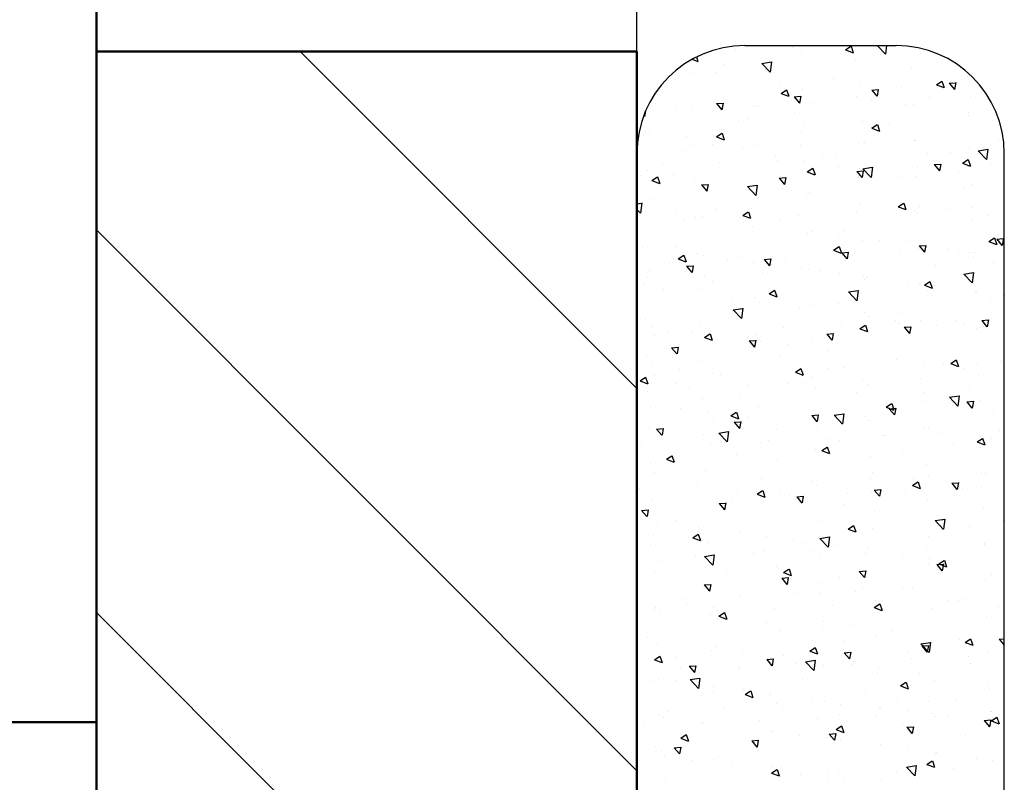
# Model space of a CAD drawing. Header units: millimetres. Extents: x -187295 to -99325, y -133089 to -73689.
# Tile 17 of 34: x -147611 to -147156, y -120812 to -120459. Entities that reach past the tile are written whole.
import ezdxf

# ---------------------------------------------------------------- set-up
doc = ezdxf.new("R2010")
doc.units = ezdxf.units.MM
doc.header["$LTSCALE"] = 50
doc.layers.add('AM_0', color=7, linetype='Continuous', lineweight=50)
doc.layers.add('KOSMETYKA', color=7, linetype='Continuous')

msp = doc.modelspace()

# ---------------------------------------------------------------- linework, layer by layer
at = {"color": 3}
for p, q in [((-147325.954, -122524.14), (-147325.954, -120424.14)), ((-147325.954, -120629.879), (-147481.693, -120474.14)), ((-147280.493, -120473.358), (-147280.493, -120473.358)), ((-147275.652, -120471.645), (-147275.652, -120471.645)), ((-147253.802, -120472.23), (-147253.802, -120472.23)), ((-147249.98, -120475.166), (-147249.98, -120475.166)), ((-147229.395, -120473.394), (-147226.908, -120471.716)), ((-147229.395, -120473.394), (-147225.895, -120474.738)), ((-147226.841, -120471.696), (-147225.827, -120474.718)), ((-147214.797, -120471.391), (-147210.93, -120475.421)), ((-147210.396, -120471.391), (-147210.862, -120475.393)), ((-147300.348, -120477.745), (-147297.751, -120478.742)), ((-147298.364, -120476.694), (-147297.684, -120478.722)), ((-147297.839, -120478.322), (-147297.839, -120478.322)), ((-147285.322, -120479.97), (-147285.322, -120479.97)), ((-147268.187, -120479.638), (-147263.74, -120478.948)), ((-147268.187, -120479.638), (-147264.292, -120483.697)), ((-147263.671, -120478.921), (-147264.224, -120483.669)), ((-147224.725, -120478.367), (-147224.725, -120478.367)), ((-147301.013, -120484.541), (-147301.013, -120484.541)), ((-147289.027, -120483.685), (-147289.027, -120483.685)), ((-147266.385, -120482.463), (-147266.385, -120482.463)), ((-147198.755, -120482.116), (-147198.755, -120482.116)), ((-147275.044, -120488.29), (-147275.044, -120488.29)), ((-147259.867, -120488.691), (-147259.867, -120488.691)), ((-147234.808, -120486.621), (-147234.808, -120486.621)), ((-147222.291, -120488.268), (-147222.291, -120488.268)), ((-147187.384, -120489.52), (-147184.897, -120487.843)), ((-147184.83, -120487.823), (-147183.816, -120490.844)), ((-147181.44, -120488.841), (-147178.451, -120488.58)), ((-147181.44, -120488.841), (-147179.029, -120491.714)), ((-147178.384, -120488.56), (-147178.962, -120491.694)), ((-147173.083, -120485.636), (-147173.083, -120485.636)), ((-147259.241, -120493.525), (-147256.754, -120491.847)), ((-147259.241, -120493.525), (-147255.74, -120494.869)), ((-147256.686, -120491.827), (-147255.672, -120494.849)), ((-147249.372, -120491.811), (-147249.372, -120491.811)), ((-147230.708, -120493.696), (-147230.708, -120493.696)), ((-147217.303, -120491.979), (-147214.314, -120491.717)), ((-147217.303, -120491.979), (-147214.892, -120494.851)), ((-147214.247, -120491.697), (-147214.825, -120494.831)), ((-147203.354, -120490.761), (-147203.354, -120490.761)), ((-147187.384, -120489.52), (-147183.883, -120490.864)), ((-147316.263, -120493.886), (-147316.263, -120493.886)), ((-147289.029, -120498.254), (-147286.04, -120497.992)), ((-147289.029, -120498.254), (-147286.618, -120501.127)), ((-147285.973, -120497.972), (-147286.551, -120501.107)), ((-147284.685, -120498.043), (-147284.685, -120498.043)), ((-147253.166, -120495.116), (-147250.177, -120494.855)), ((-147253.166, -120495.116), (-147250.755, -120497.989)), ((-147250.11, -120494.835), (-147250.688, -120497.969)), ((-147244.065, -120497.78), (-147244.065, -120497.78)), ((-147224.117, -120495.012), (-147224.117, -120495.012)), ((-147217.374, -120496.652), (-147217.374, -120496.652)), ((-147190.683, -120495.525), (-147190.683, -120495.525)), ((-147171.777, -120494.919), (-147171.777, -120494.919)), ((-147163.992, -120494.397), (-147163.992, -120494.397)), ((-147321.969, -120501.829), (-147322.414, -120504.244)), ((-147308.122, -120501.183), (-147308.122, -120501.183)), ((-147300.405, -120501.186), (-147300.405, -120501.186)), ((-147297.447, -120500.036), (-147297.447, -120500.036)), ((-147272.168, -120499.691), (-147272.168, -120499.691)), ((-147270.756, -120498.908), (-147270.756, -120498.908)), ((-147253.232, -120502.184), (-147253.232, -120502.184)), ((-147201.549, -120498.701), (-147201.549, -120498.701)), ((-147198.147, -120498.76), (-147198.147, -120498.76)), ((-147172.475, -120502.281), (-147172.475, -120502.281)), ((-147322.793, -120503.893), (-147322.481, -120504.264)), ((-147278.963, -120506.188), (-147278.963, -120506.188)), ((-147274.436, -120504.935), (-147274.436, -120504.935)), ((-147221.654, -120506.341), (-147221.654, -120506.341)), ((-147172.389, -120503.706), (-147172.389, -120503.706)), ((-147322.046, -120511.113), (-147322.046, -120511.113)), ((-147249.804, -120511.194), (-147249.804, -120511.194)), ((-147248.764, -120508.455), (-147248.764, -120508.455)), ((-147223.509, -120511.656), (-147223.509, -120511.656)), ((-147217.23, -120509.651), (-147214.743, -120507.974)), ((-147217.23, -120509.651), (-147213.729, -120510.995)), ((-147214.675, -120507.954), (-147213.661, -120510.975)), ((-147209.137, -120507.989), (-147209.137, -120507.989)), ((-147190.201, -120510.482), (-147190.201, -120510.482)), ((-147325.053, -120514.63), (-147325.053, -120514.63)), ((-147320.103, -120512.162), (-147320.103, -120512.162)), ((-147303.109, -120513.606), (-147303.109, -120513.606)), ((-147289.086, -120513.656), (-147286.599, -120511.978)), ((-147289.086, -120513.656), (-147285.585, -120514.999)), ((-147286.532, -120511.958), (-147285.518, -120514.98)), ((-147220.644, -120516.199), (-147220.644, -120516.199)), ((-147197.539, -120515.405), (-147197.539, -120515.405)), ((-147196.884, -120515.352), (-147196.884, -120515.352)), ((-147170.193, -120514.224), (-147170.193, -120514.224)), ((-147158.623, -120514.639), (-147158.623, -120514.639)), ((-147303.648, -120519.863), (-147303.648, -120519.863)), ((-147299.797, -120517.831), (-147299.797, -120517.831)), ((-147290.944, -120517.167), (-147290.944, -120517.167)), ((-147276.957, -120518.735), (-147276.957, -120518.735)), ((-147271.532, -120517.763), (-147271.532, -120517.763)), ((-147259.015, -120519.411), (-147259.015, -120519.411)), ((-147250.266, -120517.607), (-147250.266, -120517.607)), ((-147223.575, -120516.479), (-147223.575, -120516.479)), ((-147180.735, -120520.94), (-147180.735, -120520.94)), ((-147171.867, -120518.926), (-147171.867, -120518.926)), ((-147168.091, -120520.068), (-147163.645, -120519.378)), ((-147168.091, -120520.068), (-147164.197, -120524.127)), ((-147163.576, -120519.351), (-147164.129, -120524.099)), ((-147287.5, -120525.451), (-147287.5, -120525.451)), ((-147273.828, -120521.58), (-147273.828, -120521.58)), ((-147261.784, -120522.172), (-147261.784, -120522.172)), ((-147260.809, -120524.323), (-147260.809, -120524.323)), ((-147248.156, -120525.1), (-147248.156, -120525.1)), ((-147240.078, -120521.904), (-147240.078, -120521.904)), ((-147234.117, -120523.196), (-147234.117, -120523.196)), ((-147207.426, -120522.068), (-147207.426, -120522.068)), ((-147191.485, -120521.204), (-147191.485, -120521.204)), ((-147175.219, -120525.778), (-147172.731, -120524.1)), ((-147172.664, -120524.08), (-147171.65, -120527.102)), ((-147321.409, -120529.186), (-147321.409, -120529.186)), ((-147314.191, -120526.579), (-147314.191, -120526.579)), ((-147247.075, -120529.782), (-147244.588, -120528.105)), ((-147247.075, -120529.782), (-147243.574, -120531.126)), ((-147244.52, -120528.085), (-147243.507, -120531.106)), ((-147232.625, -120527.177), (-147232.625, -120527.177)), ((-147224.24, -120529.588), (-147221.252, -120529.327)), ((-147224.24, -120529.588), (-147221.83, -120532.461)), ((-147222.901, -120528.301), (-147222.901, -120528.301)), ((-147221.185, -120529.307), (-147221.763, -120532.441)), ((-147221.454, -120528.344), (-147217.007, -120527.654)), ((-147221.454, -120528.344), (-147217.559, -120532.403)), ((-147216.938, -120527.627), (-147217.491, -120532.375)), ((-147208.501, -120526.062), (-147208.501, -120526.062)), ((-147195.984, -120527.71), (-147195.984, -120527.71)), ((-147188.377, -120526.451), (-147185.389, -120526.189)), ((-147188.377, -120526.451), (-147185.967, -120529.323)), ((-147185.322, -120526.169), (-147185.9, -120529.303)), ((-147175.219, -120525.778), (-147171.718, -120527.122)), ((-147162.326, -120526.209), (-147162.326, -120526.209)), ((-147324.445, -120531.275), (-147324.445, -120531.275)), ((-147318.932, -120533.787), (-147316.444, -120532.109)), ((-147318.932, -120533.787), (-147315.431, -120535.13)), ((-147316.377, -120532.089), (-147315.363, -120535.111)), ((-147308.893, -120530.834), (-147308.893, -120530.834)), ((-147299.189, -120534.475), (-147299.189, -120534.475)), ((-147289.956, -120533.327), (-147289.956, -120533.327)), ((-147260.103, -120532.726), (-147257.115, -120532.464)), ((-147260.103, -120532.726), (-147257.693, -120535.599)), ((-147257.048, -120532.444), (-147257.626, -120535.579)), ((-147203.466, -120532.183), (-147203.466, -120532.183)), ((-147196.931, -120532.05), (-147196.931, -120532.05)), ((-147177.047, -120530.203), (-147177.047, -120530.203)), ((-147295.966, -120535.864), (-147292.978, -120535.602)), ((-147295.966, -120535.864), (-147293.556, -120538.736)), ((-147292.911, -120535.582), (-147293.489, -120538.716)), ((-147274.816, -120536.62), (-147270.369, -120535.93)), ((-147274.816, -120536.62), (-147270.921, -120540.679)), ((-147273.22, -120538.224), (-147273.22, -120538.224)), ((-147270.3, -120535.903), (-147270.853, -120540.651)), ((-147258.378, -120537.484), (-147258.378, -120537.484)), ((-147245.861, -120539.132), (-147245.861, -120539.132)), ((-147174.306, -120537.188), (-147174.306, -120537.188)), ((-147171.259, -120535.57), (-147171.259, -120535.57)), ((-147318.039, -120541.995), (-147318.039, -120541.995)), ((-147247.548, -120541.745), (-147247.548, -120541.745)), ((-147226.925, -120541.625), (-147226.925, -120541.625)), ((-147325.954, -120544.551), (-147323.731, -120544.206)), ((-147325.954, -120547.213), (-147324.283, -120548.954)), ((-147323.662, -120544.179), (-147324.215, -120548.927)), ((-147323.837, -120547.919), (-147323.837, -120547.919)), ((-147288.879, -120547), (-147288.879, -120547)), ((-147276.92, -120549.913), (-147274.433, -120548.235)), ((-147274.366, -120548.216), (-147273.352, -120551.237)), ((-147222.293, -120544.946), (-147222.293, -120544.946)), ((-147205.064, -120545.909), (-147202.577, -120544.231)), ((-147205.064, -120545.909), (-147201.563, -120547.253)), ((-147202.509, -120544.211), (-147201.495, -120547.233)), ((-147197.69, -120547.618), (-147197.69, -120547.618)), ((-147195.347, -120545.782), (-147195.347, -120545.782)), ((-147182.83, -120547.43), (-147182.83, -120547.43)), ((-147170.998, -120546.49), (-147170.998, -120546.49)), ((-147308.256, -120548.906), (-147308.256, -120548.906)), ((-147304.454, -120552.129), (-147304.454, -120552.129)), ((-147298.581, -120551.12), (-147298.581, -120551.12)), ((-147295.739, -120550.554), (-147295.739, -120550.554)), ((-147277.763, -120551.001), (-147277.763, -120551.001)), ((-147276.92, -120549.913), (-147273.419, -120551.257)), ((-147259.72, -120552.005), (-147259.72, -120552.005)), ((-147251.072, -120549.873), (-147251.072, -120549.873)), ((-147224.381, -120548.745), (-147224.381, -120548.745)), ((-147196.323, -120548.695), (-147196.323, -120548.695)), ((-147170.652, -120552.215), (-147170.652, -120552.215)), ((-147163.894, -120549.923), (-147163.894, -120549.923)), ((-147325.954, -120806.656), (-147575.954, -120556.656)), ((-147276.802, -120553.047), (-147276.802, -120553.047)), ((-147272.612, -120554.869), (-147272.612, -120554.869)), ((-147245.225, -120557.205), (-147245.225, -120557.205)), ((-147230.561, -120557.01), (-147230.561, -120557.01)), ((-147246.94, -120558.389), (-147246.94, -120558.389)), ((-147232.708, -120558.853), (-147232.708, -120558.853)), ((-147221.685, -120561.59), (-147221.685, -120561.59)), ((-147213.771, -120561.346), (-147213.771, -120561.346)), ((-147201.401, -120562.016), (-147201.401, -120562.016)), ((-147163.053, -120562.035), (-147160.566, -120560.358)), ((-147160.498, -120560.338), (-147159.484, -120563.359)), ((-147159.452, -120560.923), (-147156.463, -120560.661)), ((-147159.452, -120560.923), (-147157.042, -120563.795)), ((-147156.396, -120560.641), (-147156.974, -120563.775)), ((-147323.229, -120564.564), (-147323.229, -120564.564)), ((-147307.975, -120564.498), (-147307.975, -120564.498)), ((-147234.909, -120566.04), (-147232.422, -120564.362)), ((-147234.909, -120566.04), (-147231.408, -120567.384)), ((-147232.355, -120564.342), (-147231.341, -120567.364)), ((-147195.715, -120565.339), (-147195.715, -120565.339)), ((-147195.315, -120564.06), (-147192.326, -120563.799)), ((-147195.315, -120564.06), (-147192.905, -120566.933)), ((-147192.259, -120563.779), (-147192.837, -120566.913)), ((-147182.194, -120565.503), (-147182.194, -120565.503)), ((-147177.2, -120566.317), (-147177.2, -120566.317)), ((-147163.053, -120562.035), (-147159.552, -120563.379)), ((-147306.766, -120570.044), (-147304.279, -120568.366)), ((-147306.766, -120570.044), (-147303.265, -120571.388)), ((-147304.211, -120568.347), (-147303.197, -120571.368)), ((-147297.973, -120567.765), (-147297.973, -120567.765)), ((-147295.103, -120568.627), (-147295.103, -120568.627)), ((-147283.964, -120570.828), (-147283.964, -120570.828)), ((-147282.586, -120570.275), (-147282.586, -120570.275)), ((-147278.815, -120569.503), (-147278.815, -120569.503)), ((-147267.041, -120570.336), (-147264.052, -120570.074)), ((-147267.041, -120570.336), (-147264.631, -120573.208)), ((-147263.985, -120570.054), (-147264.563, -120573.188)), ((-147257.273, -120569.7), (-147257.273, -120569.7)), ((-147231.178, -120567.198), (-147228.189, -120566.936)), ((-147231.178, -120567.198), (-147228.768, -120570.071)), ((-147230.582, -120568.572), (-147230.582, -120568.572)), ((-147228.122, -120566.916), (-147228.7, -120570.051)), ((-147203.891, -120567.445), (-147203.891, -120567.445)), ((-147172.242, -120567.021), (-147172.242, -120567.021)), ((-147170.044, -120568.86), (-147170.044, -120568.86)), ((-147169.677, -120567.151), (-147169.677, -120567.151)), ((-147319.955, -120575.476), (-147319.955, -120575.476)), ((-147310.655, -120571.956), (-147310.655, -120571.956)), ((-147302.904, -120573.473), (-147299.915, -120573.212)), ((-147302.904, -120573.473), (-147300.494, -120576.346)), ((-147299.848, -120573.192), (-147300.426, -120576.326)), ((-147272.004, -120571.514), (-147272.004, -120571.514)), ((-147263.649, -120572.768), (-147263.649, -120572.768)), ((-147249.656, -120574.508), (-147249.656, -120574.508)), ((-147246.332, -120575.034), (-147246.332, -120575.034)), ((-147241.124, -120575.289), (-147241.124, -120575.289)), ((-147214.433, -120574.161), (-147214.433, -120574.161)), ((-147187.742, -120573.033), (-147187.742, -120573.033)), ((-147161.051, -120571.905), (-147161.051, -120571.905)), ((-147321.198, -120578.672), (-147321.198, -120578.672)), ((-147294.506, -120577.544), (-147294.506, -120577.544)), ((-147267.815, -120576.416), (-147267.815, -120576.416)), ((-147232.071, -120576.925), (-147232.071, -120576.925)), ((-147221.077, -120578.235), (-147221.077, -120578.235)), ((-147220.497, -120579.514), (-147220.497, -120579.514)), ((-147219.554, -120578.573), (-147219.554, -120578.573)), ((-147174.72, -120577.05), (-147170.274, -120576.36)), ((-147174.72, -120577.05), (-147170.826, -120581.108)), ((-147170.205, -120576.332), (-147170.757, -120581.081)), ((-147322.621, -120581.209), (-147322.621, -120581.209)), ((-147313.527, -120584.19), (-147313.527, -120584.19)), ((-147297.365, -120584.41), (-147297.365, -120584.41)), ((-147290.796, -120580.481), (-147290.796, -120580.481)), ((-147264.755, -120586.171), (-147262.268, -120584.493)), ((-147262.2, -120584.473), (-147261.186, -120587.495)), ((-147228.082, -120585.326), (-147223.636, -120584.636)), ((-147223.567, -120584.608), (-147224.12, -120589.357)), ((-147200.618, -120581.066), (-147200.618, -120581.066)), ((-147195.107, -120581.984), (-147195.107, -120581.984)), ((-147192.898, -120582.166), (-147190.411, -120580.489)), ((-147192.898, -120582.166), (-147189.397, -120583.51)), ((-147191.337, -120584.519), (-147191.337, -120584.519)), ((-147190.343, -120580.469), (-147189.33, -120583.49)), ((-147281.949, -120588.348), (-147281.949, -120588.348)), ((-147271.396, -120588.158), (-147271.396, -120588.158)), ((-147264.755, -120586.171), (-147261.254, -120587.514)), ((-147261.637, -120585.487), (-147261.637, -120585.487)), ((-147228.082, -120585.326), (-147224.188, -120589.384)), ((-147169.436, -120585.504), (-147169.436, -120585.504)), ((-147169.04, -120585.223), (-147169.04, -120585.223)), ((-147156.523, -120586.871), (-147156.523, -120586.871)), ((-147281.445, -120593.602), (-147276.998, -120592.912)), ((-147281.445, -120593.602), (-147277.55, -120597.66)), ((-147276.929, -120592.884), (-147277.482, -120597.633)), ((-147269.432, -120589.996), (-147269.432, -120589.996)), ((-147250.495, -120592.489), (-147250.495, -120592.489)), ((-147245.724, -120591.679), (-147245.724, -120591.679)), ((-147232.478, -120590.492), (-147232.478, -120590.492)), ((-147162.178, -120589.524), (-147162.178, -120589.524)), ((-147322.013, -120597.853), (-147322.013, -120597.853)), ((-147220.469, -120594.88), (-147220.469, -120594.88)), ((-147218.918, -120596.646), (-147218.918, -120596.646)), ((-147206.401, -120598.294), (-147206.401, -120598.294)), ((-147203.318, -120595.497), (-147203.318, -120595.497)), ((-147166.39, -120598.532), (-147163.401, -120598.271)), ((-147163.334, -120598.251), (-147163.912, -120601.385)), ((-147319.31, -120601.418), (-147319.31, -120601.418)), ((-147296.757, -120601.054), (-147296.757, -120601.054)), ((-147258.079, -120601.966), (-147258.079, -120601.966)), ((-147231.388, -120600.838), (-147231.388, -120600.838)), ((-147222.744, -120602.297), (-147220.256, -120600.62)), ((-147222.744, -120602.297), (-147219.243, -120603.641)), ((-147220.189, -120600.6), (-147219.175, -120603.621)), ((-147204.696, -120599.711), (-147204.696, -120599.711)), ((-147202.253, -120601.67), (-147199.264, -120601.408)), ((-147202.253, -120601.67), (-147199.842, -120604.543)), ((-147199.197, -120601.388), (-147199.775, -120604.523)), ((-147194.499, -120598.629), (-147194.499, -120598.629)), ((-147187.464, -120600.787), (-147187.464, -120600.787)), ((-147178.005, -120598.583), (-147178.005, -120598.583)), ((-147174.159, -120600.502), (-147174.159, -120600.502)), ((-147168.828, -120602.149), (-147168.828, -120602.149)), ((-147166.39, -120598.532), (-147163.979, -120601.405)), ((-147317.891, -120605.309), (-147317.891, -120605.309)), ((-147311.461, -120604.222), (-147311.461, -120604.222)), ((-147300.373, -120603.911), (-147300.373, -120603.911)), ((-147294.6, -120606.302), (-147292.113, -120604.624)), ((-147294.6, -120606.302), (-147291.099, -120607.645)), ((-147292.045, -120604.604), (-147291.031, -120607.626)), ((-147284.77, -120603.094), (-147284.77, -120603.094)), ((-147270.788, -120604.803), (-147270.788, -120604.803)), ((-147238.116, -120604.808), (-147235.127, -120604.546)), ((-147238.116, -120604.808), (-147235.705, -120607.68)), ((-147235.06, -120604.526), (-147235.638, -120607.66)), ((-147309.842, -120611.083), (-147306.853, -120610.821)), ((-147309.842, -120611.083), (-147307.431, -120613.955)), ((-147306.786, -120610.801), (-147307.364, -120613.935)), ((-147288.732, -120610.315), (-147288.732, -120610.315)), ((-147273.979, -120607.945), (-147270.99, -120607.684)), ((-147273.979, -120607.945), (-147271.568, -120610.818)), ((-147270.923, -120607.664), (-147271.501, -120610.798)), ((-147268.796, -120608.068), (-147268.796, -120608.068)), ((-147256.279, -120609.716), (-147256.279, -120609.716)), ((-147245.116, -120608.324), (-147245.116, -120608.324)), ((-147219.861, -120611.524), (-147219.861, -120611.524)), ((-147321.405, -120614.498), (-147321.405, -120614.498)), ((-147259.572, -120615.32), (-147259.572, -120615.32)), ((-147237.342, -120612.209), (-147237.342, -120612.209)), ((-147205.764, -120616.366), (-147205.764, -120616.366)), ((-147193.891, -120615.273), (-147193.891, -120615.273)), ((-147318.673, -120619.491), (-147318.673, -120619.491)), ((-147306.156, -120621.138), (-147306.156, -120621.138)), ((-147296.149, -120617.699), (-147296.149, -120617.699)), ((-147252.589, -120622.428), (-147250.102, -120620.75)), ((-147250.034, -120620.731), (-147249.02, -120623.752)), ((-147237.589, -120620.665), (-147237.589, -120620.665)), ((-147230.413, -120620.325), (-147230.413, -120620.325)), ((-147210.898, -120619.538), (-147210.898, -120619.538)), ((-147193.247, -120618.014), (-147193.247, -120618.014)), ((-147184.206, -120618.41), (-147184.206, -120618.41)), ((-147180.732, -120618.424), (-147178.245, -120616.746)), ((-147180.732, -120618.424), (-147177.231, -120619.768)), ((-147178.178, -120616.726), (-147177.164, -120619.748)), ((-147174.311, -120620.507), (-147174.311, -120620.507)), ((-147168.22, -120618.794), (-147168.22, -120618.794)), ((-147157.515, -120617.282), (-147157.515, -120617.282)), ((-147324.445, -120626.432), (-147321.958, -120624.755)), ((-147321.891, -120624.735), (-147320.877, -120627.757)), ((-147317.662, -120624.048), (-147317.662, -120624.048)), ((-147290.971, -120622.921), (-147290.971, -120622.921)), ((-147287.22, -120623.632), (-147287.22, -120623.632)), ((-147270.18, -120621.448), (-147270.18, -120621.448)), ((-147264.28, -120621.793), (-147264.28, -120621.793)), ((-147252.589, -120622.428), (-147249.088, -120623.772)), ((-147244.508, -120624.968), (-147244.508, -120624.968)), ((-147201.254, -120625.33), (-147201.254, -120625.33)), ((-147194.749, -120625.126), (-147194.749, -120625.126)), ((-147168.058, -120623.998), (-147168.058, -120623.998)), ((-147324.445, -120626.432), (-147320.944, -120627.776)), ((-147307.827, -120627.812), (-147307.827, -120627.812)), ((-147301.513, -120629.637), (-147301.513, -120629.637)), ((-147274.822, -120628.509), (-147274.822, -120628.509)), ((-147255.642, -120627.789), (-147255.642, -120627.789)), ((-147248.131, -120627.381), (-147248.131, -120627.381)), ((-147243.125, -120629.437), (-147243.125, -120629.437)), ((-147221.44, -120626.254), (-147221.44, -120626.254)), ((-147219.253, -120628.169), (-147219.253, -120628.169)), ((-147172.095, -120630.336), (-147172.095, -120630.336)), ((-147320.797, -120631.143), (-147320.797, -120631.143)), ((-147295.541, -120634.344), (-147295.541, -120634.344)), ((-147278.668, -120632.818), (-147278.668, -120632.818)), ((-147224.189, -120631.93), (-147224.189, -120631.93)), ((-147193.283, -120631.918), (-147193.283, -120631.918)), ((-147181.349, -120634.032), (-147176.903, -120633.342)), ((-147181.349, -120634.032), (-147177.455, -120638.09)), ((-147176.834, -120633.314), (-147177.386, -120638.063)), ((-147319.808, -120638.791), (-147319.808, -120638.791)), ((-147305.52, -120639.211), (-147305.52, -120639.211)), ((-147269.572, -120638.092), (-147269.572, -120638.092)), ((-147249.509, -120637.823), (-147249.509, -120637.823)), ((-147210.578, -120638.555), (-147208.091, -120636.877)), ((-147210.578, -120638.555), (-147207.077, -120639.899)), ((-147209.19, -120639.28), (-147206.202, -120639.018)), ((-147209.19, -120639.28), (-147206.78, -120642.152)), ((-147208.023, -120636.857), (-147207.009, -120639.879)), ((-147206.134, -120638.998), (-147206.712, -120642.132)), ((-147192.611, -120636.087), (-147192.611, -120636.087)), ((-147180.094, -120637.735), (-147180.094, -120637.735)), ((-147173.327, -120636.142), (-147170.339, -120635.88)), ((-147173.327, -120636.142), (-147170.917, -120639.015)), ((-147170.271, -120635.86), (-147170.849, -120638.994)), ((-147167.612, -120635.439), (-147167.612, -120635.439)), ((-147293.003, -120640.859), (-147293.003, -120640.859)), ((-147290.649, -120643.796), (-147290.649, -120643.796)), ((-147282.434, -120642.559), (-147279.947, -120640.881)), ((-147282.434, -120642.559), (-147278.933, -120643.903)), ((-147279.88, -120640.862), (-147278.866, -120643.883)), ((-147274.066, -120643.352), (-147274.066, -120643.352)), ((-147245.053, -120642.417), (-147242.065, -120642.156)), ((-147245.053, -120642.417), (-147242.643, -120645.29)), ((-147243.9, -120641.613), (-147243.9, -120641.613)), ((-147241.997, -120642.136), (-147242.575, -120645.27)), ((-147234.711, -120642.308), (-147230.265, -120641.618)), ((-147234.711, -120642.308), (-147230.817, -120646.366)), ((-147230.196, -120641.59), (-147230.748, -120646.339)), ((-147220.349, -120642.828), (-147220.349, -120642.828)), ((-147161.157, -120640.228), (-147161.157, -120640.228)), ((-147320.189, -120647.787), (-147320.189, -120647.787)), ((-147316.779, -120648.692), (-147313.791, -120648.431)), ((-147313.723, -120648.411), (-147314.301, -120651.545)), ((-147280.916, -120645.555), (-147277.928, -120645.293)), ((-147280.916, -120645.555), (-147278.506, -120648.427)), ((-147277.86, -120645.273), (-147278.438, -120648.407)), ((-147242.489, -120647.509), (-147242.489, -120647.509)), ((-147218.645, -120644.814), (-147218.645, -120644.814)), ((-147192.675, -120648.563), (-147192.675, -120648.563)), ((-147191.19, -120647.833), (-147191.19, -120647.833)), ((-147316.779, -120648.692), (-147314.369, -120651.565)), ((-147294.933, -120650.988), (-147294.933, -120650.988)), ((-147288.073, -120650.583), (-147283.627, -120649.894)), ((-147288.073, -120650.583), (-147284.179, -120654.642)), ((-147283.558, -120649.866), (-147284.11, -120654.615)), ((-147261.489, -120648.801), (-147261.489, -120648.801)), ((-147238.394, -120652.931), (-147238.394, -120652.931)), ((-147229.972, -120649.157), (-147229.972, -120649.157)), ((-147211.703, -120651.804), (-147211.703, -120651.804)), ((-147211.035, -120651.65), (-147211.035, -120651.65)), ((-147185.012, -120650.676), (-147185.012, -120650.676)), ((-147168.567, -120654.681), (-147166.08, -120653.004)), ((-147167.004, -120652.083), (-147167.004, -120652.083)), ((-147166.012, -120652.984), (-147164.998, -120656.005)), ((-147162.031, -120652.839), (-147162.031, -120652.839)), ((-147158.321, -120649.548), (-147158.321, -120649.548)), ((-147323.944, -120654.774), (-147323.944, -120654.774)), ((-147318.468, -120656.314), (-147318.468, -120656.314)), ((-147291.777, -120655.187), (-147291.777, -120655.187)), ((-147268.964, -120654.737), (-147268.964, -120654.737)), ((-147265.085, -120654.059), (-147265.085, -120654.059)), ((-147240.423, -120658.686), (-147237.936, -120657.008)), ((-147237.868, -120656.988), (-147236.855, -120660.01)), ((-147232.33, -120653.806), (-147232.33, -120653.806)), ((-147179.458, -120655.808), (-147179.458, -120655.808)), ((-147168.567, -120654.681), (-147165.066, -120656.025)), ((-147166.941, -120657.455), (-147166.941, -120657.455)), ((-147312.28, -120662.69), (-147309.792, -120661.012)), ((-147309.725, -120660.993), (-147308.711, -120664.014)), ((-147292.366, -120658.932), (-147292.366, -120658.932)), ((-147279.849, -120660.58), (-147279.849, -120660.58)), ((-147243.292, -120658.258), (-147243.292, -120658.258)), ((-147240.423, -120658.686), (-147236.922, -120660.029)), ((-147218.037, -120661.459), (-147218.037, -120661.459)), ((-147203.171, -120658.812), (-147203.171, -120658.812)), ((-147319.581, -120664.432), (-147319.581, -120664.432)), ((-147312.28, -120662.69), (-147308.779, -120664.034)), ((-147260.913, -120663.073), (-147260.913, -120663.073)), ((-147192.067, -120665.207), (-147192.067, -120665.207)), ((-147174.011, -120663.817), (-147174.011, -120663.817)), ((-147317.744, -120668.624), (-147317.744, -120668.624)), ((-147294.325, -120667.633), (-147294.325, -120667.633)), ((-147229.335, -120667.23), (-147229.335, -120667.23)), ((-147216.818, -120668.878), (-147216.818, -120668.878)), ((-147191.213, -120670.503), (-147191.213, -120670.503)), ((-147166.396, -120668.728), (-147166.396, -120668.728)), ((-147164.522, -120669.375), (-147164.522, -120669.375)), ((-147310.79, -120674.495), (-147310.79, -120674.495)), ((-147297.978, -120675.014), (-147297.978, -120675.014)), ((-147288.584, -120673.629), (-147288.584, -120673.629)), ((-147271.287, -120673.886), (-147271.287, -120673.886)), ((-147268.356, -120671.382), (-147268.356, -120671.382)), ((-147244.595, -120672.758), (-147244.595, -120672.758)), ((-147242.684, -120674.902), (-147242.684, -120674.902)), ((-147217.904, -120671.63), (-147217.904, -120671.63)), ((-147198.412, -120674.812), (-147195.925, -120673.135)), ((-147198.412, -120674.812), (-147194.911, -120676.156)), ((-147197.882, -120671.371), (-147197.882, -120671.371)), ((-147195.857, -120673.115), (-147194.843, -120676.136)), ((-147180.265, -120673.752), (-147177.276, -120673.49)), ((-147180.265, -120673.752), (-147177.854, -120676.624)), ((-147177.209, -120673.47), (-147177.787, -120676.604)), ((-147166.304, -120675.528), (-147166.304, -120675.528)), ((-147324.669, -120676.141), (-147324.669, -120676.141)), ((-147279.213, -120678.652), (-147279.213, -120678.652)), ((-147270.268, -120678.817), (-147267.781, -120677.139)), ((-147270.268, -120678.817), (-147266.768, -120680.16)), ((-147267.714, -120677.119), (-147266.7, -120680.141)), ((-147266.696, -120680.3), (-147266.696, -120680.3)), ((-147259.425, -120678.634), (-147259.425, -120678.634)), ((-147255.138, -120679.474), (-147255.138, -120679.474)), ((-147251.991, -120680.027), (-147249.002, -120679.765)), ((-147251.991, -120680.027), (-147249.58, -120682.899)), ((-147248.935, -120679.745), (-147249.513, -120682.879)), ((-147228.447, -120678.347), (-147228.447, -120678.347)), ((-147217.429, -120678.103), (-147217.429, -120678.103)), ((-147216.128, -120676.889), (-147213.139, -120676.628)), ((-147216.128, -120676.889), (-147213.717, -120679.762)), ((-147213.072, -120676.608), (-147213.65, -120679.742)), ((-147201.756, -120677.219), (-147201.756, -120677.219)), ((-147175.064, -120676.091), (-147175.064, -120676.091)), ((-147318.973, -120681.077), (-147318.973, -120681.077)), ((-147308.52, -120681.73), (-147308.52, -120681.73)), ((-147293.717, -120684.278), (-147293.717, -120684.278)), ((-147287.854, -120683.164), (-147284.865, -120682.903)), ((-147287.854, -120683.164), (-147285.443, -120686.037)), ((-147284.798, -120682.883), (-147285.376, -120686.017)), ((-147281.829, -120680.602), (-147281.829, -120680.602)), ((-147247.759, -120682.793), (-147247.759, -120682.793)), ((-147230.266, -120683.64), (-147230.266, -120683.64)), ((-147191.459, -120681.852), (-147191.459, -120681.852)), ((-147323.717, -120686.302), (-147320.728, -120686.04)), ((-147323.717, -120686.302), (-147321.306, -120689.175)), ((-147320.661, -120686.021), (-147321.239, -120689.155)), ((-147267.748, -120688.026), (-147267.748, -120688.026)), ((-147216.182, -120686.951), (-147216.182, -120686.951)), ((-147203.665, -120688.598), (-147203.665, -120688.598)), ((-147201.106, -120688.645), (-147201.106, -120688.645)), ((-147165.788, -120685.373), (-147165.788, -120685.373)), ((-147316.573, -120691.723), (-147316.573, -120691.723)), ((-147307.68, -120691.127), (-147307.68, -120691.127)), ((-147242.076, -120691.547), (-147242.076, -120691.547)), ((-147228.257, -120694.943), (-147225.77, -120693.266)), ((-147225.703, -120693.246), (-147224.689, -120696.267)), ((-147187.978, -120691.013), (-147183.531, -120690.324)), ((-147187.978, -120691.013), (-147184.084, -120695.072)), ((-147184.728, -120691.091), (-147184.728, -120691.091)), ((-147183.463, -120690.296), (-147184.015, -120695.045)), ((-147171.947, -120693.65), (-147171.947, -120693.65)), ((-147156.401, -120690.939), (-147155.954, -120690.637)), ((-147156.401, -120690.939), (-147155.954, -120691.11)), ((-147318.365, -120697.721), (-147318.365, -120697.721)), ((-147300.114, -120698.947), (-147297.627, -120697.27)), ((-147297.637, -120694.216), (-147297.637, -120694.216)), ((-147297.559, -120697.25), (-147296.545, -120700.272)), ((-147278.521, -120696.132), (-147278.521, -120696.132)), ((-147266.059, -120698.373), (-147266.059, -120698.373)), ((-147241.34, -120699.289), (-147236.894, -120698.6)), ((-147236.825, -120698.572), (-147237.377, -120703.321)), ((-147228.257, -120694.943), (-147224.756, -120696.287)), ((-147216.821, -120694.748), (-147216.821, -120694.748)), ((-147190.851, -120698.497), (-147190.851, -120698.497)), ((-147319.661, -120702.105), (-147319.661, -120702.105)), ((-147300.114, -120698.947), (-147296.613, -120700.291)), ((-147293.109, -120700.922), (-147293.109, -120700.922)), ((-147253.542, -120700.021), (-147253.542, -120700.021)), ((-147249.361, -120701.137), (-147249.361, -120701.137)), ((-147241.34, -120699.289), (-147237.446, -120703.348)), ((-147234.606, -120702.514), (-147234.606, -120702.514)), ((-147192.019, -120702.769), (-147192.019, -120702.769)), ((-147165.328, -120701.641), (-147165.328, -120701.641)), ((-147165.18, -120702.017), (-147165.18, -120702.017)), ((-147298.783, -120707.28), (-147298.783, -120707.28)), ((-147294.702, -120707.565), (-147290.256, -120706.876)), ((-147294.702, -120707.565), (-147290.808, -120711.624)), ((-147290.187, -120706.848), (-147290.739, -120711.597)), ((-147290.501, -120707.11), (-147290.501, -120707.11)), ((-147272.092, -120706.152), (-147272.092, -120706.152)), ((-147267.14, -120704.671), (-147267.14, -120704.671)), ((-147245.401, -120705.024), (-147245.401, -120705.024)), ((-147220.202, -120706.143), (-147220.202, -120706.143)), ((-147218.71, -120703.896), (-147218.71, -120703.896)), ((-147203.028, -120706.671), (-147203.028, -120706.671)), ((-147325.474, -120708.407), (-147325.474, -120708.407)), ((-147315.937, -120709.795), (-147315.937, -120709.795)), ((-147303.42, -120711.443), (-147303.42, -120711.443)), ((-147261.342, -120712.116), (-147261.342, -120712.116)), ((-147241.468, -120708.192), (-147241.468, -120708.192)), ((-147216.213, -120711.393), (-147216.213, -120711.393)), ((-147191.043, -120711.148), (-147191.043, -120711.148)), ((-147190.511, -120708.319), (-147190.511, -120708.319)), ((-147187.202, -120711.361), (-147184.214, -120711.1)), ((-147187.202, -120711.361), (-147184.792, -120714.234)), ((-147186.246, -120711.07), (-147183.759, -120709.392)), ((-147186.246, -120711.07), (-147182.745, -120712.414)), ((-147184.146, -120711.08), (-147184.724, -120714.214)), ((-147183.691, -120709.372), (-147182.678, -120712.394)), ((-147171.575, -120710.812), (-147171.575, -120710.812)), ((-147317.757, -120714.366), (-147317.757, -120714.366)), ((-147284.483, -120713.936), (-147284.483, -120713.936)), ((-147258.103, -120715.074), (-147255.616, -120713.396)), ((-147258.103, -120715.074), (-147254.602, -120716.418)), ((-147255.548, -120713.377), (-147254.534, -120716.398)), ((-147223.065, -120714.499), (-147220.077, -120714.237)), ((-147223.065, -120714.499), (-147220.655, -120717.371)), ((-147220.009, -120714.217), (-147220.587, -120717.351)), ((-147190.243, -120715.141), (-147190.243, -120715.141)), ((-147161.883, -120716.153), (-147161.883, -120716.153)), ((-147294.791, -120720.774), (-147291.803, -120720.512)), ((-147294.791, -120720.774), (-147292.381, -120723.647)), ((-147292.501, -120717.567), (-147292.501, -120717.567)), ((-147291.735, -120720.492), (-147292.313, -120723.627)), ((-147266.532, -120721.316), (-147266.532, -120721.316)), ((-147258.928, -120717.636), (-147255.94, -120717.375)), ((-147258.928, -120717.636), (-147256.518, -120720.509)), ((-147255.872, -120717.355), (-147256.45, -120720.489)), ((-147252.906, -120718.094), (-147252.906, -120718.094)), ((-147240.389, -120719.741), (-147240.389, -120719.741)), ((-147232.183, -120717.121), (-147232.183, -120717.121)), ((-147164.572, -120718.662), (-147164.572, -120718.662)), ((-147278.293, -120725.979), (-147278.293, -120725.979)), ((-147251.602, -120724.851), (-147251.602, -120724.851)), ((-147240.86, -120724.836), (-147240.86, -120724.836)), ((-147224.911, -120723.723), (-147224.911, -120723.723)), ((-147221.452, -120722.234), (-147221.452, -120722.234)), ((-147203.023, -120722.126), (-147203.023, -120722.126)), ((-147198.22, -120722.596), (-147198.22, -120722.596)), ((-147171.529, -120721.468), (-147171.529, -120721.468)), ((-147304.984, -120727.107), (-147304.984, -120727.107)), ((-147302.783, -120729.516), (-147302.783, -120729.516)), ((-147235.454, -120730.44), (-147235.454, -120730.44)), ((-147216.092, -120731.201), (-147213.604, -120729.523)), ((-147215.605, -120728.037), (-147215.605, -120728.037)), ((-147213.537, -120729.503), (-147212.523, -120732.525)), ((-147208.762, -120729.312), (-147208.762, -120729.312)), ((-147189.875, -120726.392), (-147189.875, -120726.392)), ((-147182.071, -120728.184), (-147182.071, -120728.184)), ((-147177.358, -120728.04), (-147177.358, -120728.04)), ((-147173.864, -120727.131), (-147173.864, -120727.131)), ((-147158.421, -120730.533), (-147158.421, -120730.533)), ((-147325.954, -120983.433), (-147575.954, -120733.433)), ((-147317.596, -120731.938), (-147317.596, -120731.938)), ((-147317.149, -120731.011), (-147317.149, -120731.011)), ((-147315.527, -120733.823), (-147315.527, -120733.823)), ((-147291.893, -120734.212), (-147291.893, -120734.212)), ((-147290.266, -120731.164), (-147290.266, -120731.164)), ((-147288.836, -120732.695), (-147288.836, -120732.695)), ((-147287.948, -120735.205), (-147285.461, -120733.527)), ((-147285.393, -120733.508), (-147284.379, -120736.529)), ((-147271.33, -120733.657), (-147271.33, -120733.657)), ((-147262.145, -120731.567), (-147262.145, -120731.567)), ((-147216.092, -120731.201), (-147212.591, -120732.544)), ((-147189.635, -120731.786), (-147189.635, -120731.786)), ((-147288.437, -120736.944), (-147288.437, -120736.944)), ((-147287.948, -120735.205), (-147284.447, -120736.549)), ((-147265.924, -120737.961), (-147265.924, -120737.961)), ((-147239.752, -120737.814), (-147239.752, -120737.814)), ((-147227.235, -120739.462), (-147227.235, -120739.462)), ((-147163.964, -120735.307), (-147163.964, -120735.307)), ((-147259.278, -120741.949), (-147259.278, -120741.949)), ((-147240.252, -120741.481), (-147240.252, -120741.481)), ((-147208.299, -120741.955), (-147208.299, -120741.955)), ((-147321.208, -120745.079), (-147321.208, -120745.079)), ((-147316.541, -120747.656), (-147316.541, -120747.656)), ((-147230.118, -120746.954), (-147230.118, -120746.954)), ((-147214.997, -120744.682), (-147214.997, -120744.682)), ((-147194.607, -120747.995), (-147190.16, -120747.306)), ((-147194.607, -120747.995), (-147190.713, -120752.054)), ((-147194.14, -120748.971), (-147191.151, -120748.709)), ((-147191.084, -120748.689), (-147191.662, -120751.823)), ((-147190.092, -120747.278), (-147190.644, -120752.027)), ((-147189.027, -120748.431), (-147189.027, -120748.431)), ((-147176.721, -120746.112), (-147176.721, -120746.112)), ((-147174.08, -120747.327), (-147171.593, -120745.65)), ((-147174.08, -120747.327), (-147170.58, -120748.671)), ((-147171.526, -120745.63), (-147170.512, -120748.651)), ((-147164.204, -120747.76), (-147164.204, -120747.76)), ((-147158.277, -120745.833), (-147155.954, -120745.63)), ((-147158.277, -120745.833), (-147155.954, -120748.601)), ((-147291.285, -120750.856), (-147291.285, -120750.856)), ((-147289.63, -120749.236), (-147289.63, -120749.236)), ((-147277.113, -120750.884), (-147277.113, -120750.884)), ((-147245.937, -120751.332), (-147243.45, -120749.654)), ((-147245.937, -120751.332), (-147242.436, -120752.675)), ((-147243.382, -120749.634), (-147242.368, -120752.656)), ((-147230.003, -120752.108), (-147227.014, -120751.847)), ((-147230.003, -120752.108), (-147227.592, -120754.981)), ((-147226.947, -120751.827), (-147227.525, -120754.961)), ((-147200.959, -120751.959), (-147200.959, -120751.959)), ((-147194.14, -120748.971), (-147191.729, -120751.843)), ((-147163.356, -120751.951), (-147163.356, -120751.951)), ((-147317.793, -120755.336), (-147315.306, -120753.658)), ((-147317.793, -120755.336), (-147314.292, -120756.68)), ((-147315.239, -120753.639), (-147314.225, -120756.66)), ((-147307.532, -120754.441), (-147307.532, -120754.441)), ((-147265.866, -120755.246), (-147262.877, -120754.984)), ((-147265.866, -120755.246), (-147263.455, -120758.119)), ((-147265.316, -120754.605), (-147265.316, -120754.605)), ((-147262.81, -120754.964), (-147263.388, -120758.099)), ((-147258.176, -120753.377), (-147258.176, -120753.377)), ((-147252.408, -120757.117), (-147252.408, -120757.117)), ((-147247.969, -120756.271), (-147243.522, -120755.582)), ((-147247.969, -120756.271), (-147244.075, -120760.33)), ((-147243.454, -120755.554), (-147244.006, -120760.303)), ((-147226.599, -120757.535), (-147226.599, -120757.535)), ((-147225.717, -120755.989), (-147225.717, -120755.989)), ((-147199.026, -120754.862), (-147199.026, -120754.862)), ((-147172.335, -120753.734), (-147172.335, -120753.734)), ((-147171.8, -120756.965), (-147171.8, -120756.965)), ((-147305.79, -120759.373), (-147305.79, -120759.373)), ((-147301.729, -120758.384), (-147298.74, -120758.122)), ((-147301.729, -120758.384), (-147299.318, -120761.256)), ((-147298.673, -120758.102), (-147299.251, -120761.236)), ((-147279.099, -120758.245), (-147279.099, -120758.245)), ((-147278.373, -120759.447), (-147278.373, -120759.447)), ((-147239.644, -120758.126), (-147239.644, -120758.126)), ((-147214.389, -120761.327), (-147214.389, -120761.327)), ((-147214.082, -120759.183), (-147214.082, -120759.183)), ((-147195.145, -120761.676), (-147195.145, -120761.676)), ((-147319.513, -120765.42), (-147319.513, -120765.42)), ((-147315.933, -120764.3), (-147315.933, -120764.3)), ((-147308.054, -120764.8), (-147308.054, -120764.8)), ((-147301.331, -120764.547), (-147296.885, -120763.858)), ((-147301.331, -120764.547), (-147297.437, -120768.606)), ((-147296.816, -120763.83), (-147297.368, -120768.579)), ((-147249.214, -120764.452), (-147249.214, -120764.452)), ((-147203.926, -120767.458), (-147201.439, -120765.781)), ((-147201.371, -120765.761), (-147200.357, -120768.782)), ((-147188.419, -120765.076), (-147188.419, -120765.076)), ((-147163.568, -120765.833), (-147163.568, -120765.833)), ((-147290.677, -120767.501), (-147290.677, -120767.501)), ((-147290.354, -120770.425), (-147290.354, -120770.425)), ((-147276.477, -120768.957), (-147276.477, -120768.957)), ((-147275.782, -120771.462), (-147273.295, -120769.785)), ((-147275.782, -120771.462), (-147272.281, -120772.806)), ((-147273.227, -120769.765), (-147272.214, -120772.787)), ((-147264.708, -120771.25), (-147264.708, -120771.25)), ((-147263.96, -120770.605), (-147263.96, -120770.605)), ((-147220.054, -120769.457), (-147220.054, -120769.457)), ((-147203.926, -120767.458), (-147200.425, -120768.802)), ((-147162.748, -120768.596), (-147162.748, -120768.596)), ((-147261.195, -120775.43), (-147261.195, -120775.43)), ((-147245.023, -120773.098), (-147245.023, -120773.098)), ((-147239.036, -120774.77), (-147239.036, -120774.77)), ((-147231.918, -120775.816), (-147231.918, -120775.816)), ((-147205.227, -120774.689), (-147205.227, -120774.689)), ((-147190.895, -120774.462), (-147190.895, -120774.462)), ((-147178.536, -120773.561), (-147178.536, -120773.561)), ((-147311.991, -120779.2), (-147311.991, -120779.2)), ((-147285.3, -120778.072), (-147285.3, -120778.072)), ((-147258.609, -120776.944), (-147258.609, -120776.944)), ((-147232.035, -120780.436), (-147232.035, -120780.436)), ((-147213.781, -120777.971), (-147213.781, -120777.971)), ((-147213.445, -120777.255), (-147213.445, -120777.255)), ((-147200.928, -120778.903), (-147200.928, -120778.903)), ((-147189.078, -120780.277), (-147189.078, -120780.277)), ((-147162.387, -120779.149), (-147162.387, -120779.149)), ((-147161.736, -120779.468), (-147161.736, -120779.468)), ((-147315.325, -120780.945), (-147315.325, -120780.945)), ((-147313.837, -120782.027), (-147313.837, -120782.027)), ((-147295.843, -120784.788), (-147295.843, -120784.788)), ((-147294.901, -120784.52), (-147294.901, -120784.52)), ((-147290.069, -120784.146), (-147290.069, -120784.146)), ((-147269.151, -120783.66), (-147269.151, -120783.66)), ((-147242.46, -120782.533), (-147242.46, -120782.533)), ((-147215.769, -120781.405), (-147215.769, -120781.405)), ((-147187.811, -120781.72), (-147187.811, -120781.72)), ((-147181.992, -120781.396), (-147181.992, -120781.396)), ((-147165.214, -120783.443), (-147162.226, -120783.181)), ((-147165.214, -120783.443), (-147162.804, -120786.315)), ((-147162.158, -120783.161), (-147162.736, -120786.295)), ((-147161.915, -120783.585), (-147159.428, -120781.907)), ((-147161.915, -120783.585), (-147158.414, -120784.929)), ((-147159.36, -120781.887), (-147158.346, -120784.909)), ((-147322.534, -120785.916), (-147322.534, -120785.916)), ((-147264.1, -120787.895), (-147264.1, -120787.895)), ((-147263.323, -120788.678), (-147263.323, -120788.678)), ((-147236.94, -120789.718), (-147233.952, -120789.456)), ((-147236.94, -120789.718), (-147234.53, -120792.591)), ((-147233.884, -120789.436), (-147234.462, -120792.571)), ((-147233.771, -120787.589), (-147231.284, -120785.911)), ((-147233.771, -120787.589), (-147230.27, -120788.933)), ((-147231.216, -120785.892), (-147230.203, -120788.913)), ((-147202.876, -120785.441), (-147202.876, -120785.441)), ((-147201.077, -120786.58), (-147198.089, -120786.319)), ((-147201.077, -120786.58), (-147198.667, -120789.453)), ((-147198.021, -120786.299), (-147198.599, -120789.433)), ((-147162.14, -120785.241), (-147162.14, -120785.241)), ((-147305.628, -120791.593), (-147303.141, -120789.916)), ((-147305.628, -120791.593), (-147302.127, -120792.937)), ((-147303.073, -120789.896), (-147302.059, -120792.918)), ((-147272.803, -120792.856), (-147269.815, -120792.594)), ((-147272.803, -120792.856), (-147270.393, -120795.728)), ((-147269.747, -120792.574), (-147270.326, -120795.708)), ((-147250.806, -120790.326), (-147250.806, -120790.326)), ((-147238.428, -120791.415), (-147238.428, -120791.415)), ((-147231.869, -120792.819), (-147231.869, -120792.819)), ((-147173.717, -120790.446), (-147173.717, -120790.446)), ((-147317.449, -120795.253), (-147317.449, -120795.253)), ((-147314.717, -120797.59), (-147314.717, -120797.59)), ((-147308.666, -120795.993), (-147305.678, -120795.732)), ((-147308.666, -120795.993), (-147306.256, -120798.866)), ((-147305.61, -120795.712), (-147306.189, -120798.846)), ((-147213.173, -120794.616), (-147213.173, -120794.616)), ((-147200.292, -120796.976), (-147200.292, -120796.976)), ((-147187.775, -120798.624), (-147187.775, -120798.624)), ((-147187.203, -120798.365), (-147187.203, -120798.365)), ((-147313.201, -120800.1), (-147313.201, -120800.1)), ((-147300.684, -120801.748), (-147300.684, -120801.748)), ((-147289.461, -120800.791), (-147289.461, -120800.791)), ((-147288.289, -120800.258), (-147288.289, -120800.258)), ((-147191.76, -120803.716), (-147189.273, -120802.038)), ((-147189.205, -120802.018), (-147188.191, -120805.04)), ((-147168.838, -120801.117), (-147168.838, -120801.117)), ((-147161.532, -120801.885), (-147161.532, -120801.885)), ((-147281.747, -120804.241), (-147281.747, -120804.241)), ((-147263.617, -120807.72), (-147260.116, -120809.064)), ((-147263.616, -120807.72), (-147261.129, -120806.042)), ((-147263.492, -120804.539), (-147263.492, -120804.539)), ((-147261.062, -120806.023), (-147260.048, -120809.044)), ((-147259.13, -120805.264), (-147259.13, -120805.264)), ((-147206.032, -120806.955), (-147206.032, -120806.955)), ((-147201.236, -120804.977), (-147196.789, -120804.288)), ((-147201.236, -120804.977), (-147197.342, -120809.036)), ((-147196.721, -120804.26), (-147197.273, -120809.008)), ((-147191.76, -120803.716), (-147188.259, -120805.059)), ((-147179.341, -120805.827), (-147179.341, -120805.827)), ((-147312.797, -120811.466), (-147312.797, -120811.466)), ((-147286.106, -120810.338), (-147286.106, -120810.338)), ((-147259.415, -120809.21), (-147259.415, -120809.21)), ((-147250.17, -120808.398), (-147250.17, -120808.398)), ((-147237.82, -120808.06), (-147237.82, -120808.06)), ((-147237.653, -120810.046), (-147237.653, -120810.046)), ((-147232.724, -120808.082), (-147232.724, -120808.082)), ((-147229.971, -120810.269), (-147229.971, -120810.269)), ((-147212.565, -120811.261), (-147212.565, -120811.261))]:
    msp.add_line(p, q, dxfattribs=at)
at = {"color": 3, "linetype": 'Continuous'}
msp.add_line((-147275.954, -120471.391), (-147205.954, -120471.391), dxfattribs=at)
at = {"layer": 'AM_0'}
for p, q in [((-147575.954, -120784.14), (-147575.954, -119264.14)), ((-147575.954, -119574.14), (-147575.954, -120474.14)), ((-147575.954, -120424.14), (-147575.954, -120474.14)), ((-147325.954, -120474.14), (-147575.954, -120474.14)), ((-147575.954, -121849.14), (-147575.954, -120474.14)), ((-147325.954, -120474.14), (-147325.954, -123301.349)), ((-147941.922, -120784.14), (-147575.954, -120784.14))]:
    msp.add_line(p, q, dxfattribs=at)
at = {"layer": 'KOSMETYKA', "color": 3}
for p, q in [((-147325.954, -121021.391), (-147325.954, -120521.391)), ((-147325.954, -121021.391), (-147325.954, -120521.391)), ((-147155.954, -121021.391), (-147155.954, -120521.391)), ((-147155.954, -121021.391), (-147155.954, -120521.391))]:
    msp.add_line(p, q, dxfattribs=at)
for centre, start, end in [((-147275.954, -120521.391), 90, 180), ((-147205.954, -120521.391), 0, 90)]:
    msp.add_arc(centre, 50, start, end, dxfattribs=at)

doc.saveas('drawing.dxf')
